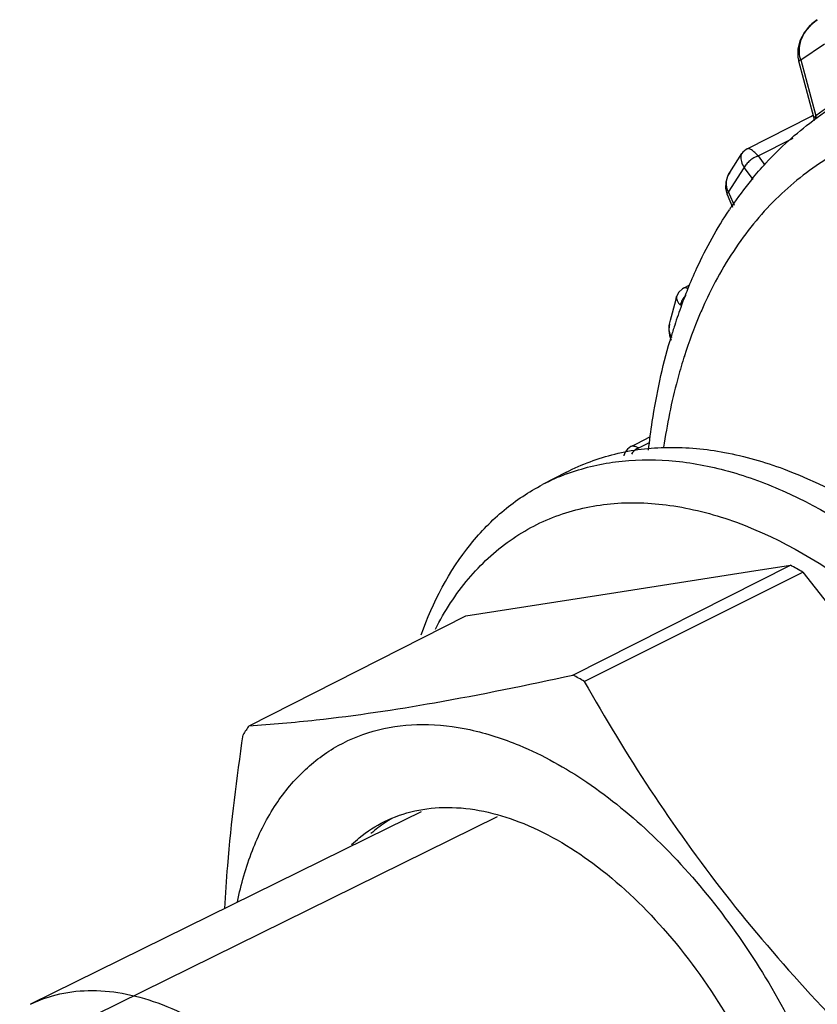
# Model space of a CAD drawing. Header units: millimetres. Extents: x 146 to 697, y 409 to 764.
# Tile 57 of 162: x 588 to 606, y 638 to 660. Entities that reach past the tile are written whole.
import ezdxf

# ---------------------------------------------------------------- set-up
doc = ezdxf.new("R2010")
doc.units = ezdxf.units.MM
doc.header["$LTSCALE"] = 65.395
doc.layers.get('0').update_dxf_attribs({"linetype": 'CONTINUOUS'})
for name, color, linetype in [('SP223_018_00_new_view_4_BL38', 7, 'CONTINUOUS'), ('SP223_021_00_new_view_4_BL33', 7, 'CONTINUOUS'), ('SP223_022_00_new_view_4_BL34', 7, 'CONTINUOUS')]:
    doc.layers.add(name, color=color, linetype=linetype)

# ---------------------------------------------------------------- blocks, each defined once
blk = doc.blocks.new('TC-9820353_3D')
at = {"layer": 'SP223_018_00_new_view_4_BL38', "color": 7, "linetype": 'Continuous'}
for p, q in [((-3.636, 20.36), (-3.634, 20.362)), ((-4.061, 19.448), (-4.06, 19.441)), ((-4.06, 19.441), (-4.06, 19.441)), ((-4.06, 19.441), (-4.059, 19.436)), ((-4.059, 19.436), (-4.059, 19.436)), ((-4.059, 19.436), (-3.718, 18.174)), ((-3.781, 18.182), (-3.741, 18.203)), ((-3.741, 18.203), (-3.728, 18.209)), ((-5.216, 17.452), (-3.781, 18.182)), ((-3.718, 18.174), (-3.709, 18.139)), ((-3.709, 18.139), (-3.709, 18.139)), ((-3.705, 18.107), (-3.697, 18.112)), ((-3.697, 18.112), (-3.693, 18.115)), ((-3.65, 18.147), (-3.641, 18.153)), ((-5.608, 16.921), (-5.334, 17.345)), ((-5.334, 17.345), (-5.334, 17.345)), ((-5.216, 17.452), (-5.216, 17.452)), ((-5.608, 16.921), (-5.608, 16.921)), ((-5.119, 16.756), (-5.112, 16.764)), ((-5.703, 16.565), (-5.673, 16.439)), ((-5.673, 16.439), (-5.666, 16.421)), ((-5.666, 16.421), (-5.666, 16.421)), ((-5.666, 16.421), (-5.542, 16.14)), ((-6.649, 14.316), (-6.506, 14.39)), ((-6.649, 14.316), (-6.649, 14.316)), ((-6.558, 14.281), (-6.556, 14.287)), ((-6.556, 14.287), (-6.553, 14.295)), ((-6.941, 13.591), (-6.826, 14.037)), ((-6.826, 14.037), (-6.804, 14.124)), ((-6.804, 14.124), (-6.804, 14.123)), ((-6.964, 13.504), (-6.941, 13.591)), ((-6.964, 13.504), (-6.964, 13.504)), ((-6.969, 13.248), (-6.926, 13.142)), ((-7.707, 10.811), (-7.392, 10.972)), ((-7.837, 10.745), (-7.707, 10.811)), ((-7.837, 10.745), (-7.837, 10.745))]:
    blk.add_line(p, q, dxfattribs=at)
at = {"layer": 'SP223_018_00_new_view_4_BL38', "color": 9, "linetype": 'Continuous'}
for p, q in [((-4.009, 19.458), (-3.476, 19.816)), ((-4.009, 19.458), (-3.667, 18.193)), ((-3.667, 18.193), (-3.675, 18.186)), ((-4.964, 17.292), (-4.177, 17.692)), ((-4.964, 17.292), (-4.816, 17.087)), ((-5.636, 16.477), (-5.281, 17.027)), ((-5.281, 17.027), (-5.088, 16.762)), ((-5.636, 16.477), (-5.62, 16.441)), ((-5.62, 16.441), (-5.508, 16.187)), ((-6.155, 14.01), (-6.159, 14.001)), ((-6.628, 12.793), (-6.631, 12.782)), ((-7.659, 10.716), (-7.416, 10.84))]:
    blk.add_line(p, q, dxfattribs=at)
at = {"layer": 'SP223_018_00_new_view_4_BL38', "color": 7, "linetype": 'Continuous'}
for points in [[(-3.636, 20.36), (-3.757, 20.267), (-3.924, 20.081), (-4.027, 19.889), (-4.076, 19.699), (-4.075, 19.518), (-4.061, 19.448)], [(-3.709, 18.139), (-3.705, 18.114), (-3.711, 18.083), (-3.712, 18.081)], [(-5.216, 17.452), (-5.238, 17.44), (-5.312, 17.375), (-5.334, 17.345)], [(-5.608, 16.921), (-5.648, 16.849), (-5.696, 16.704), (-5.703, 16.565)], [(-6.649, 14.316), (-6.676, 14.301), (-6.756, 14.225), (-6.804, 14.124)], [(-6.964, 13.504), (-6.982, 13.387), (-6.969, 13.248)], [(-7.837, 10.745), (-7.914, 10.689), (-7.965, 10.62), (-7.994, 10.545), (-7.995, 10.536)]]:
    blk.add_lwpolyline(points, dxfattribs=at)
at = {"layer": 'SP223_018_00_new_view_4_BL38', "color": 9, "linetype": 'Continuous'}
for centre, radius, start, end in [((0.451, 12.865), 6.735, 120.6054, 127.7007), ((4.25, 9.312), 11.421, 162.311, 162.5833), ((-7.825, 10.336), 0.415, 66.3517, 66.9465)]:
    blk.add_arc(centre, radius, start, end, dxfattribs=at)
at = {"layer": 'SP223_018_00_new_view_4_BL38', "color": 7, "linetype": 'Continuous'}
for centre, radius, start, end in [((0.571, 12.287), 7.221, 119.1625, 125.6828), ((0.628, 12.205), 7.321, 126.291, 126.5723), ((0.62, 12.217), 7.306, 125.7586, 126.1778), ((1.615, 11.271), 8.685, 140.837, 145.8478), ((1.867, 11.097), 8.991, 145.8328, 146.3416), ((4.053, 9.989), 11.447, 157.9767, 159.8599), ((4.627, 9.781), 12.057, 159.8684, 162.1355), ((5.058, 9.641), 12.51, 162.1336, 163.3833), ((5.294, 9.57), 12.756, 163.3805, 163.77)]:
    blk.add_arc(centre, radius, start, end, dxfattribs=at)
at = {"layer": 'SP223_018_00_new_view_4_BL38', "color": 9, "linetype": 'Continuous'}
for points, knots in [([(-4.009, 19.458), (-4.034, 19.541), (-4.052, 19.719), (-3.961, 20.057), (-3.779, 20.264), (-3.636, 20.36)], [0, 0, 0, 0, 0.251167, 0.502205, 1, 1, 1, 1]), ([(-4.06, 19.441), (-4.06, 19.442), (-4.056, 19.443), (-4.055, 19.444), (-4.053, 19.445)], [0, 0, 0, 0, 0.260186, 1, 1, 1, 1]), ([(-4.059, 19.436), (-4.059, 19.437), (-4.052, 19.439), (-4.049, 19.441), (-4.046, 19.442)], [0, 0, 0, 0, 0.261277, 1, 1, 1, 1]), ([(-4.053, 19.445), (-4.051, 19.445), (-4.036, 19.45), (-4.021, 19.455), (-4.009, 19.458)], [0, 0, 0, 0, 0.168939, 1, 1, 1, 1]), ([(-4.046, 19.442), (-4.044, 19.443), (-4.031, 19.447), (-4.018, 19.451), (-4.008, 19.455)], [0, 0, 0, 0, 0.191345, 1, 1, 1, 1]), ([(4.365, 17.046), (3.831, 17.308), (2.767, 17.747), (1.143, 18.131), (-0.42, 18.205), (-1.889, 17.961), (-3.233, 17.401), (-4.418, 16.537), (-5.418, 15.392), (-5.931, 14.491), (-6.155, 14.01)], [0, 0, 0, 0, 0.143867, 0.277327, 0.40182, 0.519858, 0.634887, 0.750854, 0.871544, 1, 1, 1, 1]), ([(-3.675, 18.186), (-3.685, 18.176), (-3.696, 18.163), (-3.71, 18.145), (-3.709, 18.139)], [0, 0, 0, 0, 0.6757, 1, 1, 1, 1]), ([(-5.334, 17.345), (-5.346, 17.327), (-5.366, 17.268), (-5.35, 17.153), (-5.309, 17.07), (-5.281, 17.027)], [0, 0, 0, 0, 0.19075, 0.543504, 1, 1, 1, 1]), ([(-4.964, 17.291), (-4.99, 17.32), (-5.037, 17.369), (-5.108, 17.425), (-5.165, 17.456), (-5.204, 17.458), (-5.216, 17.452)], [0, 0, 0, 0, 0.367953, 0.659481, 0.865714, 1, 1, 1, 1]), ([(-4.964, 17.292), (-4.998, 17.28), (-5.066, 17.252), (-5.157, 17.189), (-5.232, 17.114), (-5.27, 17.056), (-5.281, 17.027)], [0, 0, 0, 0, 0.251268, 0.52068, 0.779007, 1, 1, 1, 1]), ([(-5.636, 16.477), (-5.671, 16.546), (-5.704, 16.705), (-5.65, 16.857), (-5.608, 16.921)], [0, 0, 0, 0, 0.501461, 1, 1, 1, 1]), ([(-5.666, 16.421), (-5.669, 16.429), (-5.662, 16.453), (-5.647, 16.468), (-5.636, 16.477)], [0, 0, 0, 0, 0.368794, 1, 1, 1, 1]), ([(-6.55, 14.306), (-6.56, 14.31), (-6.591, 14.322), (-6.629, 14.327), (-6.649, 14.316)], [0, 0, 0, 0, 0.320366, 1, 1, 1, 1]), ([(-6.804, 14.124), (-6.811, 14.095), (-6.794, 14.018), (-6.748, 13.961), (-6.719, 13.929)], [0, 0, 0, 0, 0.406296, 1, 1, 1, 1]), ([(-6.599, 14.154), (-6.631, 14.122), (-6.684, 14.053), (-6.715, 13.97), (-6.719, 13.929)], [0, 0, 0, 0, 0.524292, 1, 1, 1, 1]), ([(-6.159, 14.001), (-6.203, 13.905), (-6.379, 13.51), (-6.528, 13.104), (-6.628, 12.793)], [0, 0, 0, 0, 0.244722, 1, 1, 1, 1]), ([(-6.907, 13.201), (-6.939, 13.243), (-6.983, 13.344), (-6.977, 13.453), (-6.964, 13.504)], [0, 0, 0, 0, 0.500358, 1, 1, 1, 1]), ([(-6.648, 12.731), (-6.697, 12.572), (-6.888, 11.915), (-7.023, 11.242), (-7.098, 10.729)], [0, 0, 0, 0, 0.24236, 1, 1, 1, 1]), ([(-7.662, 10.718), (-7.697, 10.732), (-7.752, 10.753), (-7.817, 10.755), (-7.837, 10.745)], [0, 0, 0, 0, 0.621413, 1, 1, 1, 1]), ([(-7.659, 10.716), (-7.674, 10.71), (-7.739, 10.678), (-7.791, 10.623), (-7.819, 10.577)], [0, 0, 0, 0, 0.238813, 1, 1, 1, 1])]:
    blk.add_open_spline(points, degree=3, knots=knots, dxfattribs=at)
for points in [[(-3.659, 18.151), (-3.659, 18.165), (-3.662, 18.18), (-3.667, 18.193)], [(-3.668, 18.143), (-3.667, 18.158), (-3.67, 18.172), (-3.675, 18.186)]]:
    blk.add_open_spline(points, degree=3, dxfattribs=at)
at = {"layer": 'SP223_018_00_new_view_4_BL38', "color": 7, "linetype": 'Continuous'}
for points, knots in [([(-5.112, 16.764), (-5.01, 16.889), (-4.592, 17.37), (-4.116, 17.802), (-3.734, 18.085)], [0, 0, 0, 0, 0.253588, 1, 1, 1, 1]), ([(-6.553, 14.295), (-6.488, 14.454), (-6.221, 15.072), (-5.894, 15.664), (-5.617, 16.08)], [0, 0, 0, 0, 0.255993, 1, 1, 1, 1]), ([(-7.437, 10.665), (-7.414, 10.88), (-7.305, 11.713), (-7.129, 12.537), (-6.954, 13.136)], [0, 0, 0, 0, 0.257408, 1, 1, 1, 1])]:
    blk.add_open_spline(points, degree=3, knots=knots, dxfattribs=at)
at = {"layer": 'SP223_021_00_new_view_4_BL33', "color": 7, "linetype": 'Continuous'}
for p, q in [((-12.559, 2.519), (-13.311, 2.149)), ((-13.311, 2.149), (-21.366, -1.818))]:
    blk.add_line(p, q, dxfattribs=at)
at = {"layer": 'SP223_021_00_new_view_4_BL33', "color": 2, "linetype": 'Continuous'}
blk.add_line((-10.852, 2.405), (-21.61, -2.892), dxfattribs=at)
at = {"layer": 'SP223_021_00_new_view_4_BL33', "color": 7, "linetype": 'Continuous'}
blk.add_open_spline([(-21.366, -1.818), (-21.156, -1.714), (-20.699, -1.555), (-19.96, -1.48), (-19.179, -1.567), (-18.062, -1.903), (-16.653, -2.73), (-15.12, -4.182), (-13.784, -6.023), (-12.748, -8.113), (-12.088, -10.292), (-11.925, -11.775), (-11.932, -12.486)], degree=3, knots=[0, 0, 0, 0, 0.043638, 0.088845, 0.13692, 0.188739, 0.304698, 0.436303, 0.57876, 0.725156, 0.867887, 1, 1, 1, 1], dxfattribs=at)
at = {"layer": 'SP223_022_00_new_view_4_BL34', "color": 7, "linetype": 'Continuous'}
for p, q in [((-9.29, 10.168), (-9.826, 9.889)), ((-9.141, 5.598), (-4.24, 8.074)), ((-5.164, 7.93), (-4.24, 8.074)), ((-8.885, 5.456), (-3.96, 7.919)), ((-8.176, 7.459), (-5.164, 7.93)), ((-3.96, 7.919), (3.254, -1.291)), ((-11.558, 6.931), (-8.176, 7.459)), ((-16.441, 4.458), (-11.558, 6.931))]:
    blk.add_line(p, q, dxfattribs=at)
for centre, radius, start, end in [((-7.604, 5.613), 4.819, 110.4584, 117.4578), ((-9.152, -1.105), 10.41, 60.0877, 61.8459), ((-14.041, -3.531), 10.361, 60.1548, 61.7789), ((-11.651, 1.221), 5.782, 145.9511, 148.3471), ((-11.641, -0.293), 3.099, 123.8851, 131.4659), ((-11.699, -0.211), 2.999, 120.5994, 123.845)]:
    blk.add_arc(centre, radius, start, end, dxfattribs=at)
for points, knots in [([(-9.29, 10.168), (-8.945, 10.347), (-8.194, 10.627), (-6.975, 10.773), (-5.682, 10.649), (-3.831, 10.115), (-1.491, 8.766), (1.059, 6.375), (3.284, 3.331), (5.013, -0.134), (6.114, -3.75), (6.386, -6.212), (6.374, -7.392)], [0, 0, 0, 0, 0.043649, 0.088752, 0.136656, 0.188282, 0.303914, 0.435393, 0.577942, 0.724587, 0.867618, 1, 1, 1, 1]), ([(-9.289, 10.128), (-8.932, 10.261), (-8.166, 10.448), (-6.952, 10.469), (-5.68, 10.241), (-3.878, 9.592), (-1.629, 8.162), (0.807, 5.747), (2.917, 2.743), (4.547, -0.634), (5.58, -4.137), (5.834, -6.514), (5.823, -7.654)], [0, 0, 0, 0, 0.043733, 0.089515, 0.138428, 0.19115, 0.308568, 0.440675, 0.582643, 0.727849, 0.869127, 1, 1, 1, 1]), ([(-12.561, 6.507), (-12.3, 7.238), (-11.764, 8.27), (-10.725, 9.335), (-10.134, 9.729), (-9.826, 9.889)], [0, 0, 0, 0, 0.524433, 0.765927, 1, 1, 1, 1]), ([(-12.24, 6.633), (-12.034, 7.037), (-11.553, 7.782), (-10.599, 8.674), (-9.465, 9.261), (-8.192, 9.521), (-6.824, 9.453), (-4.843, 8.916), (-3.448, 8.079), (-2.572, 7.405)], [0, 0, 0, 0, 0.120679, 0.233844, 0.344025, 0.45645, 0.575832, 0.705494, 1, 1, 1, 1]), ([(-16.441, 4.458), (-15.936, 4.49), (-14.536, 4.611), (-12.096, 4.979), (-10.177, 5.373), (-9.141, 5.598)], [0, 0, 0, 0, 0.20537, 0.569955, 1, 1, 1, 1]), ([(-8.885, 5.456), (-8.416, 4.627), (-7.422, 2.982), (-5.727, 0.616), (-3.805, -1.629), (-2.408, -3.039), (-1.689, -3.73)], [0, 0, 0, 0, 0.243814, 0.492001, 0.744451, 1, 1, 1, 1]), ([(-16.702, 0.492), (-16.621, 0.885), (-16.411, 1.63), (-15.914, 2.633), (-15.257, 3.448), (-14.453, 4.048), (-13.526, 4.411), (-12.507, 4.527), (-11.425, 4.399), (-10.711, 4.166), (-10.352, 4.017)], [0, 0, 0, 0, 0.141196, 0.270886, 0.391263, 0.505929, 0.619649, 0.737382, 0.863266, 1, 1, 1, 1]), ([(-16.988, 0.338), (-16.97, 0.661), (-16.878, 1.971), (-16.718, 3.275), (-16.573, 4.255)], [0, 0, 0, 0, 0.245697, 1, 1, 1, 1]), ([(-10.352, 4.017), (-9.818, 3.795), (-8.747, 3.195), (-7.271, 1.979), (-5.897, 0.45), (-4.276, -1.923), (-3.099, -4.591), (-2.478, -7.34), (-2.372, -8.697), (-2.378, -9.351)], [0, 0, 0, 0, 0.106358, 0.223775, 0.350293, 0.482901, 0.751147, 0.879745, 1, 1, 1, 1]), ([(-13.385, 2.3), (-13.171, 2.406), (-12.705, 2.569), (-11.668, 2.673), (-10.237, 2.347), (-8.579, 1.37), (-7.012, -0.112), (-5.65, -1.99), (-4.592, -4.122), (-3.919, -6.346), (-3.752, -7.858), (-3.76, -8.584)], [0, 0, 0, 0, 0.043656, 0.088882, 0.188401, 0.304408, 0.436068, 0.578585, 0.725044, 0.867827, 1, 1, 1, 1]), ([(-14.129, 1.783), (-14.073, 1.836), (-13.845, 2.035), (-13.588, 2.201), (-13.385, 2.3)], [0, 0, 0, 0, 0.253505, 1, 1, 1, 1])]:
    blk.add_open_spline(points, degree=3, knots=knots, dxfattribs=at)

msp = doc.modelspace()

# ---------------------------------------------------------------- block references
msp.add_blockref('TC-9820353_3D', (610, 640))

doc.saveas('drawing.dxf')
